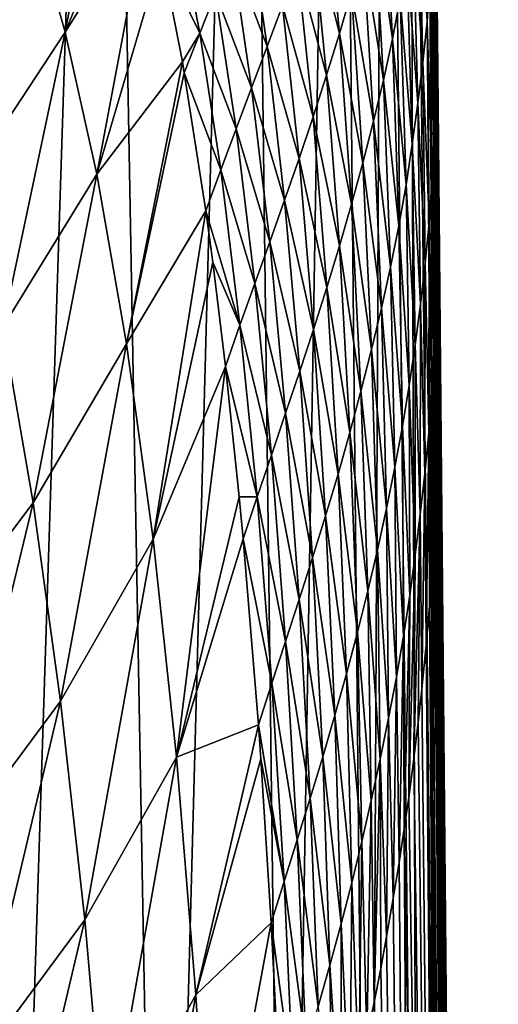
# Model space of a CAD drawing. Header units: millimetres. Extents: x -23 to 23, y 0 to 298.
# Tile 29 of 45: x 15 to 22, y 209 to 224. Entities that reach past the tile are written whole.
import ezdxf

# ---------------------------------------------------------------- set-up
doc = ezdxf.new("R2010")
doc.units = ezdxf.units.MM
doc.header["$LTSCALE"] = 105.850129
for name, color, linetype in [('108', 7, 'CONTINUOUS'), ('29', 7, 'CONTINUOUS'), ('3', 7, 'CONTINUOUS'), ('4', 7, 'CONTINUOUS'), ('49', 7, 'CONTINUOUS'), ('5', 7, 'CONTINUOUS'), ('50', 7, 'CONTINUOUS'), ('51', 7, 'CONTINUOUS')]:
    doc.layers.add(name, color=color, linetype=linetype)

msp = doc.modelspace()

# ---------------------------------------------------------------- linework, layer by layer
at = {"layer": '108', "color": 7, "linetype": 'CONTINUOUS'}
msp.add_3dface([(21.393, 222.563, 0.417), (21.359, 226.152, 1.447), (21.37, 225.072, 1.073), (21.393, 222.563, 0.417)], dxfattribs=at)
at = {"layer": '29', "color": 7, "linetype": 'CONTINUOUS'}
for points in [[(21.434, 218.3, 0), (21.209, 242.009, 0), (21.414, 220.438, 0.104), (21.434, 218.3, 0)], [(21.414, 220.438, 0.104), (21.209, 242.009, 0), (21.401, 221.717, 0.267), (21.414, 220.438, 0.104)], [(21.401, 221.717, 0.267), (21.209, 242.009, 0), (21.393, 222.563, 0.417), (21.401, 221.717, 0.267)], [(21.393, 222.563, 0.417), (21.209, 242.009, 0), (21.359, 226.152, 1.447), (21.393, 222.563, 0.417)]]:
    msp.add_3dface(points, dxfattribs=at)
at = {"layer": '3', "color": 7, "linetype": 'CONTINUOUS'}
for points in [[(21.359, 215.997, 2.903), (21.723, 173.243, 4.579), (21.38, 216.391, 2.53), (21.359, 215.997, 2.903)], [(21.335, 215.58, 3.242), (21.723, 173.243, 4.579), (21.359, 215.997, 2.903), (21.335, 215.58, 3.242)], [(21.305, 215.133, 3.589), (21.723, 173.243, 4.579), (21.335, 215.58, 3.242), (21.305, 215.133, 3.589)], [(21.267, 214.63, 3.974), (21.723, 173.243, 4.579), (21.305, 215.133, 3.589), (21.267, 214.63, 3.974)], [(21.216, 214.043, 4.407), (21.562, 173.243, 6.054), (21.267, 214.63, 3.974), (21.216, 214.043, 4.407)], [(21.562, 173.243, 6.054), (21.723, 173.243, 4.579), (21.267, 214.63, 3.974), (21.562, 173.243, 6.054)], [(21.149, 213.363, 4.889), (21.562, 173.243, 6.054), (21.216, 214.043, 4.407), (21.149, 213.363, 4.889)], [(21.093, 212.857, 5.242), (21.562, 173.243, 6.054), (21.149, 213.363, 4.889), (21.093, 212.857, 5.242)], [(21.027, 212.31, 5.624), (21.562, 173.243, 6.054), (21.093, 212.857, 5.242), (21.027, 212.31, 5.624)], [(20.948, 211.715, 6.037), (21.562, 173.243, 6.054), (21.027, 212.31, 5.624), (20.948, 211.715, 6.037)], [(20.88, 211.234, 6.368), (21.562, 173.243, 6.054), (20.948, 211.715, 6.037), (20.88, 211.234, 6.368)], [(20.801, 210.721, 6.717), (21.116, 173.243, 8.216), (20.88, 211.234, 6.368), (20.801, 210.721, 6.717)], [(21.116, 173.243, 8.216), (21.562, 173.243, 6.054), (20.88, 211.234, 6.368), (21.116, 173.243, 8.216)], [(20.712, 210.176, 7.085), (21.116, 173.243, 8.216), (20.801, 210.721, 6.717), (20.712, 210.176, 7.085)], [(20.611, 209.595, 7.473), (21.116, 173.243, 8.216), (20.712, 210.176, 7.085), (20.611, 209.595, 7.473)], [(20.521, 209.106, 7.799), (21.116, 173.243, 8.216), (20.611, 209.595, 7.473), (20.521, 209.106, 7.799)], [(20.42, 208.593, 8.139), (21.116, 173.243, 8.216), (20.521, 209.106, 7.799), (20.42, 208.593, 8.139)], [(20.309, 208.055, 8.494), (21.116, 173.243, 8.216), (20.42, 208.593, 8.139), (20.309, 208.055, 8.494)]]:
    msp.add_3dface(points, dxfattribs=at)
at = {"layer": '4', "color": 7, "linetype": 'CONTINUOUS'}
for points in [[(21.56, 193.768, -3.605), (21.176, 242.01, -1.314), (21.202, 242.01, -0.645), (21.56, 193.768, -3.605)], [(21.945, 145.314, -5.906), (21.56, 193.768, -3.605), (21.202, 242.01, -0.645), (21.945, 145.314, -5.906)], [(22.139, 121.005, -7.06), (21.945, 145.314, -5.906), (21.202, 242.01, -0.645), (22.139, 121.005, -7.06)], [(22.316, 121.005, -2.905), (22.139, 121.005, -7.06), (21.202, 242.01, -0.645), (22.316, 121.005, -2.905)], [(21.209, 242.009, 0), (22.316, 121.005, -2.905), (21.202, 242.01, -0.645), (21.209, 242.009, 0)], [(21.434, 218.3, 0), (22.316, 121.005, -2.905), (21.209, 242.009, 0), (21.434, 218.3, 0)], [(21.432, 218.178, 0.452), (22.316, 121.005, -2.905), (21.433, 218.249, 0.289), (21.432, 218.178, 0.452)], [(21.433, 218.249, 0.289), (22.316, 121.005, -2.905), (21.434, 218.289, 0.136), (21.433, 218.249, 0.289)], [(21.434, 218.289, 0.136), (22.316, 121.005, -2.905), (21.434, 218.3, 0), (21.434, 218.289, 0.136)], [(21.431, 218.073, 0.623), (22.316, 121.005, -2.905), (21.432, 218.178, 0.452), (21.431, 218.073, 0.623)], [(21.426, 217.783, 0.995), (22.316, 121.005, 2.905), (21.429, 217.939, 0.803), (21.426, 217.783, 0.995)], [(21.429, 217.939, 0.803), (22.316, 121.005, -2.905), (21.431, 218.073, 0.623), (21.429, 217.939, 0.803)], [(22.316, 121.005, 2.905), (22.316, 121.005, -2.905), (21.429, 217.939, 0.803), (22.316, 121.005, 2.905)], [(21.424, 217.668, 1.13), (22.316, 121.005, 2.905), (21.426, 217.783, 0.995), (21.424, 217.668, 1.13)], [(21.421, 217.546, 1.274), (22.316, 121.005, 2.905), (21.424, 217.668, 1.13), (21.421, 217.546, 1.274)], [(21.417, 217.414, 1.425), (22.316, 121.005, 2.905), (21.421, 217.546, 1.274), (21.417, 217.414, 1.425)], [(21.413, 217.272, 1.585), (22.316, 121.005, 2.905), (21.417, 217.414, 1.425), (21.413, 217.272, 1.585)], [(21.408, 217.119, 1.753), (22.316, 121.005, 2.905), (21.413, 217.272, 1.585), (21.408, 217.119, 1.753)], [(21.403, 216.956, 1.931), (22.316, 121.005, 2.905), (21.408, 217.119, 1.753), (21.403, 216.956, 1.931)], [(21.398, 216.825, 2.07), (22.316, 121.005, 2.905), (21.403, 216.956, 1.931), (21.398, 216.825, 2.07)], [(21.392, 216.688, 2.217), (22.316, 121.005, 2.905), (21.398, 216.825, 2.07), (21.392, 216.688, 2.217)], [(21.386, 216.543, 2.37), (22.316, 121.005, 2.905), (21.392, 216.688, 2.217), (21.386, 216.543, 2.37)], [(21.38, 216.391, 2.53), (22.316, 121.005, 2.905), (21.386, 216.543, 2.37), (21.38, 216.391, 2.53)], [(21.38, 216.391, 2.53), (21.723, 173.243, 4.579), (22.316, 121.005, 2.905), (21.38, 216.391, 2.53)]]:
    msp.add_3dface(points, dxfattribs=at)
at = {"layer": '49', "color": 7, "linetype": 'CONTINUOUS'}
for points in [[(21.366, 223.508, 1.913), (21.365, 223.722, 1.846), (21.329, 226.839, 2.788), (21.366, 223.508, 1.913)], [(21.366, 223.508, 1.913), (21.329, 226.839, 2.788), (21.33, 226.614, 2.806), (21.366, 223.508, 1.913)], [(21.365, 223.297, 2.007), (21.33, 226.614, 2.806), (21.329, 226.392, 2.858), (21.365, 223.297, 2.007)], [(21.365, 223.297, 2.007), (21.366, 223.508, 1.913), (21.33, 226.614, 2.806), (21.365, 223.297, 2.007)], [(21.362, 223.091, 2.133), (21.329, 226.392, 2.858), (21.326, 226.178, 2.957), (21.362, 223.091, 2.133)], [(21.362, 223.091, 2.133), (21.365, 223.297, 2.007), (21.329, 226.392, 2.858), (21.362, 223.091, 2.133)], [(21.362, 223.091, 2.133), (21.326, 226.178, 2.957), (21.32, 225.972, 3.106), (21.362, 223.091, 2.133)], [(21.362, 223.091, 2.133), (21.32, 225.972, 3.106), (21.328, 225.398, 2.907), (21.362, 223.091, 2.133)], [(21.356, 222.892, 2.299), (21.362, 223.091, 2.133), (21.328, 225.398, 2.907), (21.356, 222.892, 2.299)], [(21.367, 224.881, 1.462), (21.4, 221.541, 0.714), (21.368, 225.009, 1.298), (21.367, 224.881, 1.462)], [(21.368, 225.009, 1.298), (21.401, 221.661, 0.511), (21.37, 225.072, 1.073), (21.368, 225.009, 1.298)], [(21.4, 221.541, 0.714), (21.401, 221.661, 0.511), (21.368, 225.009, 1.298), (21.4, 221.541, 0.714)], [(21.401, 221.717, 0.267), (21.393, 222.563, 0.417), (21.37, 225.072, 1.073), (21.401, 221.717, 0.267)], [(21.401, 221.661, 0.511), (21.401, 221.717, 0.267), (21.37, 225.072, 1.073), (21.401, 221.661, 0.511)], [(21.365, 224.715, 1.573), (21.398, 221.382, 0.877), (21.367, 224.881, 1.462), (21.365, 224.715, 1.573)], [(21.398, 221.382, 0.877), (21.4, 221.541, 0.714), (21.367, 224.881, 1.462), (21.398, 221.382, 0.877)], [(21.363, 224.531, 1.649), (21.397, 221.206, 1.015), (21.365, 224.715, 1.573), (21.363, 224.531, 1.649)], [(21.397, 221.206, 1.015), (21.398, 221.382, 0.877), (21.365, 224.715, 1.573), (21.397, 221.206, 1.015)], [(21.396, 221.022, 1.14), (21.397, 221.206, 1.015), (21.363, 224.531, 1.649), (21.396, 221.022, 1.14)], [(21.363, 224.338, 1.705), (21.396, 221.022, 1.14), (21.363, 224.531, 1.649), (21.363, 224.338, 1.705)], [(21.395, 220.835, 1.257), (21.396, 221.022, 1.14), (21.363, 224.338, 1.705), (21.395, 220.835, 1.257)], [(21.363, 224.138, 1.751), (21.395, 220.835, 1.257), (21.363, 224.338, 1.705), (21.363, 224.138, 1.751)], [(21.394, 220.643, 1.373), (21.395, 220.835, 1.257), (21.363, 224.138, 1.751), (21.394, 220.643, 1.373)], [(21.364, 223.933, 1.795), (21.394, 220.643, 1.373), (21.363, 224.138, 1.751), (21.364, 223.933, 1.795)], [(21.392, 220.447, 1.492), (21.394, 220.643, 1.373), (21.364, 223.933, 1.795), (21.392, 220.447, 1.492)], [(21.365, 223.722, 1.846), (21.392, 220.447, 1.492), (21.364, 223.933, 1.795), (21.365, 223.722, 1.846)], [(21.39, 220.248, 1.619), (21.392, 220.447, 1.492), (21.365, 223.722, 1.846), (21.39, 220.248, 1.619)], [(21.366, 223.508, 1.913), (21.39, 220.248, 1.619), (21.365, 223.722, 1.846), (21.366, 223.508, 1.913)], [(21.365, 223.297, 2.007), (21.387, 220.05, 1.76), (21.366, 223.508, 1.913), (21.365, 223.297, 2.007)], [(21.387, 220.05, 1.76), (21.39, 220.248, 1.619), (21.366, 223.508, 1.913), (21.387, 220.05, 1.76)], [(21.362, 223.091, 2.133), (21.383, 219.854, 1.919), (21.365, 223.297, 2.007), (21.362, 223.091, 2.133)], [(21.383, 219.854, 1.919), (21.387, 220.05, 1.76), (21.365, 223.297, 2.007), (21.383, 219.854, 1.919)], [(21.356, 222.892, 2.299), (21.383, 219.854, 1.919), (21.362, 223.091, 2.133), (21.356, 222.892, 2.299)], [(21.359, 222.494, 2.24), (21.383, 219.854, 1.919), (21.356, 222.892, 2.299), (21.359, 222.494, 2.24)], [(21.376, 219.663, 2.1), (21.383, 219.854, 1.919), (21.359, 222.494, 2.24), (21.376, 219.663, 2.1)], [(21.434, 218.289, 0.136), (21.434, 218.3, 0), (21.401, 221.717, 0.267), (21.434, 218.289, 0.136)], [(21.434, 218.289, 0.136), (21.401, 221.717, 0.267), (21.401, 221.661, 0.511), (21.434, 218.289, 0.136)], [(21.434, 218.3, 0), (21.414, 220.438, 0.104), (21.401, 221.717, 0.267), (21.434, 218.3, 0)], [(21.431, 218.073, 0.623), (21.4, 221.541, 0.714), (21.398, 221.382, 0.877), (21.431, 218.073, 0.623)], [(21.433, 218.249, 0.289), (21.401, 221.661, 0.511), (21.4, 221.541, 0.714), (21.433, 218.249, 0.289)], [(21.431, 218.073, 0.623), (21.432, 218.178, 0.452), (21.4, 221.541, 0.714), (21.431, 218.073, 0.623)], [(21.432, 218.178, 0.452), (21.433, 218.249, 0.289), (21.4, 221.541, 0.714), (21.432, 218.178, 0.452)], [(21.433, 218.249, 0.289), (21.434, 218.289, 0.136), (21.401, 221.661, 0.511), (21.433, 218.249, 0.289)], [(21.429, 217.939, 0.803), (21.398, 221.382, 0.877), (21.397, 221.206, 1.015), (21.429, 217.939, 0.803)], [(21.429, 217.939, 0.803), (21.431, 218.073, 0.623), (21.398, 221.382, 0.877), (21.429, 217.939, 0.803)], [(21.426, 217.783, 0.995), (21.397, 221.206, 1.015), (21.396, 221.022, 1.14), (21.426, 217.783, 0.995)], [(21.426, 217.783, 0.995), (21.429, 217.939, 0.803), (21.397, 221.206, 1.015), (21.426, 217.783, 0.995)], [(21.421, 217.546, 1.274), (21.396, 221.022, 1.14), (21.395, 220.835, 1.257), (21.421, 217.546, 1.274)], [(21.421, 217.546, 1.274), (21.424, 217.668, 1.13), (21.396, 221.022, 1.14), (21.421, 217.546, 1.274)], [(21.424, 217.668, 1.13), (21.426, 217.783, 0.995), (21.396, 221.022, 1.14), (21.424, 217.668, 1.13)], [(21.417, 217.414, 1.425), (21.395, 220.835, 1.257), (21.394, 220.643, 1.373), (21.417, 217.414, 1.425)], [(21.417, 217.414, 1.425), (21.421, 217.546, 1.274), (21.395, 220.835, 1.257), (21.417, 217.414, 1.425)], [(21.413, 217.272, 1.585), (21.394, 220.643, 1.373), (21.392, 220.447, 1.492), (21.413, 217.272, 1.585)], [(21.413, 217.272, 1.585), (21.417, 217.414, 1.425), (21.394, 220.643, 1.373), (21.413, 217.272, 1.585)], [(21.408, 217.119, 1.753), (21.392, 220.447, 1.492), (21.39, 220.248, 1.619), (21.408, 217.119, 1.753)], [(21.408, 217.119, 1.753), (21.413, 217.272, 1.585), (21.392, 220.447, 1.492), (21.408, 217.119, 1.753)], [(21.398, 216.825, 2.07), (21.39, 220.248, 1.619), (21.387, 220.05, 1.76), (21.398, 216.825, 2.07)], [(21.398, 216.825, 2.07), (21.403, 216.956, 1.931), (21.39, 220.248, 1.619), (21.398, 216.825, 2.07)], [(21.403, 216.956, 1.931), (21.408, 217.119, 1.753), (21.39, 220.248, 1.619), (21.403, 216.956, 1.931)], [(21.392, 216.688, 2.217), (21.387, 220.05, 1.76), (21.383, 219.854, 1.919), (21.392, 216.688, 2.217)], [(21.392, 216.688, 2.217), (21.398, 216.825, 2.07), (21.387, 220.05, 1.76), (21.392, 216.688, 2.217)], [(21.386, 216.543, 2.37), (21.383, 219.854, 1.919), (21.376, 219.663, 2.1), (21.386, 216.543, 2.37)], [(21.386, 216.543, 2.37), (21.392, 216.688, 2.217), (21.383, 219.854, 1.919), (21.386, 216.543, 2.37)], [(21.386, 216.543, 2.37), (21.376, 219.663, 2.1), (21.377, 219.484, 2.107), (21.386, 216.543, 2.37)], [(21.38, 216.391, 2.53), (21.386, 216.543, 2.37), (21.377, 219.484, 2.107), (21.38, 216.391, 2.53)]]:
    msp.add_3dface(points, dxfattribs=at)
at = {"layer": '5', "color": 7, "linetype": 'CONTINUOUS'}
for points in [[(16.31, 242.028, -13.702), (14.757, 193.768, -17.187), (13.613, 242.028, -16.385), (16.31, 242.028, -13.702)], [(17.187, 193.768, -14.757), (14.757, 193.768, -17.187), (16.31, 242.028, -13.702), (17.187, 193.768, -14.757)], [(18.479, 242.025, -10.576), (17.187, 193.768, -14.757), (16.31, 242.028, -13.702), (18.479, 242.025, -10.576)], [(19.079, 193.768, -12.011), (17.187, 193.768, -14.757), (18.479, 242.025, -10.576), (19.079, 193.768, -12.011)], [(19.876, 242.021, -7.579), (19.079, 193.768, -12.011), (18.479, 242.025, -10.576), (19.876, 242.021, -7.579)], [(20.357, 193.768, -9.253), (19.079, 193.768, -12.011), (19.876, 242.021, -7.579), (20.357, 193.768, -9.253)], [(20.586, 242.018, -5.288), (20.357, 193.768, -9.253), (19.876, 242.021, -7.579), (20.586, 242.018, -5.288)], [(21.091, 193.768, -6.79), (20.357, 193.768, -9.253), (20.586, 242.018, -5.288), (21.091, 193.768, -6.79)], [(20.939, 242.014, -3.556), (21.091, 193.768, -6.79), (20.586, 242.018, -5.288), (20.939, 242.014, -3.556)], [(21.437, 193.768, -4.859), (21.091, 193.768, -6.79), (20.939, 242.014, -3.556), (21.437, 193.768, -4.859)], [(21.104, 242.012, -2.265), (21.437, 193.768, -4.859), (20.939, 242.014, -3.556), (21.104, 242.012, -2.265)], [(21.176, 242.01, -1.314), (21.437, 193.768, -4.859), (21.104, 242.012, -2.265), (21.176, 242.01, -1.314)], [(21.176, 242.01, -1.314), (21.56, 193.768, -3.605), (21.437, 193.768, -4.859), (21.176, 242.01, -1.314)]]:
    msp.add_3dface(points, dxfattribs=at)
at = {"layer": '50', "color": 7, "linetype": 'CONTINUOUS'}
for points in [[(21.172, 226.393, 6.34), (21.1, 225.77, 6.823), (21.231, 223.542, 5.024), (21.172, 226.393, 6.34)], [(21.272, 224.16, 4.539), (21.172, 226.393, 6.34), (21.231, 223.542, 5.024), (21.272, 224.16, 4.539)], [(20.565, 225.867, 10.572), (20.417, 225.243, 11.072), (20.7, 223.278, 8.834), (20.565, 225.867, 10.572)], [(20.82, 223.902, 8.323), (20.565, 225.867, 10.572), (20.7, 223.278, 8.834), (20.82, 223.902, 8.323)], [(21.1, 225.77, 6.823), (21.014, 225.147, 7.314), (21.165, 222.919, 5.512), (21.1, 225.77, 6.823)], [(21.231, 223.542, 5.024), (21.1, 225.77, 6.823), (21.165, 222.919, 5.512), (21.231, 223.542, 5.024)], [(19.674, 225.666, 14.591), (19.466, 225.041, 15.048), (19.891, 223.357, 12.554), (19.674, 225.666, 14.591)], [(20.077, 223.987, 12.066), (19.674, 225.666, 14.591), (19.891, 223.357, 12.554), (20.077, 223.987, 12.066)], [(21.323, 225.388, 3.594), (21.295, 224.774, 4.061), (21.354, 222.314, 2.801), (21.323, 225.388, 3.594)], [(21.356, 222.892, 2.299), (21.328, 225.398, 2.907), (21.323, 225.388, 3.594), (21.356, 222.892, 2.299)], [(21.356, 222.892, 2.299), (21.323, 225.388, 3.594), (21.354, 222.314, 2.801), (21.356, 222.892, 2.299)], [(17.416, 225.146, 21.888), (17.175, 224.561, 22.136), (17.76, 223.366, 19.556), (17.416, 225.146, 21.888)], [(18.002, 223.974, 19.243), (17.416, 225.146, 21.888), (17.76, 223.366, 19.556), (18.002, 223.974, 19.243)], [(18.496, 225.198, 18.546), (18.249, 224.585, 18.906), (18.789, 223.159, 16.332), (18.496, 225.198, 18.546)], [(19.023, 223.787, 15.921), (18.496, 225.198, 18.546), (18.789, 223.159, 16.332), (19.023, 223.787, 15.921)], [(20.417, 225.243, 11.072), (20.253, 224.616, 11.571), (20.563, 222.65, 9.345), (20.417, 225.243, 11.072)], [(20.7, 223.278, 8.834), (20.417, 225.243, 11.072), (20.563, 222.65, 9.345), (20.7, 223.278, 8.834)], [(21.014, 225.147, 7.314), (20.922, 224.524, 7.815), (21.087, 222.296, 6.008), (21.014, 225.147, 7.314)], [(21.165, 222.919, 5.512), (21.014, 225.147, 7.314), (21.087, 222.296, 6.008), (21.165, 222.919, 5.512)], [(19.466, 225.041, 15.048), (19.249, 224.415, 15.492), (19.696, 222.724, 13.032), (19.466, 225.041, 15.048)], [(19.891, 223.357, 12.554), (19.466, 225.041, 15.048), (19.696, 222.724, 13.032), (19.891, 223.357, 12.554)], [(21.295, 224.774, 4.061), (21.272, 224.16, 4.539), (21.326, 221.704, 3.277), (21.295, 224.774, 4.061)], [(21.354, 222.314, 2.801), (21.295, 224.774, 4.061), (21.326, 221.704, 3.277), (21.354, 222.314, 2.801)], [(17.175, 224.561, 22.136), (17.496, 222.926, 20.032), (17.76, 223.366, 19.556), (17.175, 224.561, 22.136)], [(18.249, 224.585, 18.906), (18.002, 223.974, 19.243), (18.552, 222.532, 16.723), (18.249, 224.585, 18.906)], [(18.789, 223.159, 16.332), (18.249, 224.585, 18.906), (18.552, 222.532, 16.723), (18.789, 223.159, 16.332)], [(20.253, 224.616, 11.571), (20.077, 223.987, 12.066), (20.412, 222.021, 9.855), (20.253, 224.616, 11.571)], [(20.563, 222.65, 9.345), (20.253, 224.616, 11.571), (20.412, 222.021, 9.855), (20.563, 222.65, 9.345)], [(19.249, 224.415, 15.492), (19.023, 223.787, 15.921), (19.491, 222.09, 13.499), (19.249, 224.415, 15.492)], [(19.696, 222.724, 13.032), (19.249, 224.415, 15.492), (19.491, 222.09, 13.499), (19.696, 222.724, 13.032)], [(20.922, 224.524, 7.815), (20.82, 223.902, 8.323), (21.003, 221.674, 6.511), (20.922, 224.524, 7.815)], [(21.087, 222.296, 6.008), (20.922, 224.524, 7.815), (21.003, 221.674, 6.511), (21.087, 222.296, 6.008)], [(21.272, 224.16, 4.539), (21.231, 223.542, 5.024), (21.3, 221.094, 3.759), (21.272, 224.16, 4.539)], [(21.326, 221.704, 3.277), (21.272, 224.16, 4.539), (21.3, 221.094, 3.759), (21.326, 221.704, 3.277)], [(18.002, 223.974, 19.243), (17.76, 223.366, 19.556), (18.314, 221.905, 17.092), (18.002, 223.974, 19.243)], [(18.552, 222.532, 16.723), (18.002, 223.974, 19.243), (18.314, 221.905, 17.092), (18.552, 222.532, 16.723)], [(20.077, 223.987, 12.066), (19.891, 223.357, 12.554), (20.248, 221.389, 10.36), (20.077, 223.987, 12.066)], [(20.412, 222.021, 9.855), (20.077, 223.987, 12.066), (20.248, 221.389, 10.36), (20.412, 222.021, 9.855)], [(19.023, 223.787, 15.921), (18.789, 223.159, 16.332), (19.276, 221.455, 13.951), (19.023, 223.787, 15.921)], [(19.491, 222.09, 13.499), (19.023, 223.787, 15.921), (19.276, 221.455, 13.951), (19.491, 222.09, 13.499)], [(20.82, 223.902, 8.323), (20.7, 223.278, 8.834), (20.908, 221.051, 7.019), (20.82, 223.902, 8.323)], [(21.003, 221.674, 6.511), (20.82, 223.902, 8.323), (20.908, 221.051, 7.019), (21.003, 221.674, 6.511)], [(21.231, 223.542, 5.024), (21.165, 222.919, 5.512), (21.259, 220.479, 4.243), (21.231, 223.542, 5.024)], [(21.3, 221.094, 3.759), (21.231, 223.542, 5.024), (21.259, 220.479, 4.243), (21.3, 221.094, 3.759)], [(17.76, 223.366, 19.556), (17.496, 222.926, 20.032), (17.525, 222.759, 19.843), (17.76, 223.366, 19.556)], [(17.76, 223.366, 19.556), (17.525, 222.759, 19.843), (18.081, 221.281, 17.436), (17.76, 223.366, 19.556)], [(18.314, 221.905, 17.092), (17.76, 223.366, 19.556), (18.081, 221.281, 17.436), (18.314, 221.905, 17.092)], [(19.891, 223.357, 12.554), (19.696, 222.724, 13.032), (20.075, 220.756, 10.859), (19.891, 223.357, 12.554)], [(20.248, 221.389, 10.36), (19.891, 223.357, 12.554), (20.075, 220.756, 10.859), (20.248, 221.389, 10.36)], [(20.7, 223.278, 8.834), (20.563, 222.65, 9.345), (20.798, 220.427, 7.529), (20.7, 223.278, 8.834)], [(20.908, 221.051, 7.019), (20.7, 223.278, 8.834), (20.798, 220.427, 7.529), (20.908, 221.051, 7.019)], [(18.789, 223.159, 16.332), (18.552, 222.532, 16.723), (19.054, 220.819, 14.386), (18.789, 223.159, 16.332)], [(19.276, 221.455, 13.951), (18.789, 223.159, 16.332), (19.054, 220.819, 14.386), (19.276, 221.455, 13.951)], [(21.165, 222.919, 5.512), (21.087, 222.296, 6.008), (21.198, 219.858, 4.726), (21.165, 222.919, 5.512)], [(21.259, 220.479, 4.243), (21.165, 222.919, 5.512), (21.198, 219.858, 4.726), (21.259, 220.479, 4.243)], [(21.359, 222.494, 2.24), (21.356, 222.892, 2.299), (21.354, 222.314, 2.801), (21.359, 222.494, 2.24)], [(17.525, 222.759, 19.843), (17.854, 220.657, 17.753), (18.081, 221.281, 17.436), (17.525, 222.759, 19.843)], [(19.696, 222.724, 13.032), (19.491, 222.09, 13.499), (19.892, 220.122, 11.349), (19.696, 222.724, 13.032)], [(20.075, 220.756, 10.859), (19.696, 222.724, 13.032), (19.892, 220.122, 11.349), (20.075, 220.756, 10.859)], [(20.563, 222.65, 9.345), (20.412, 222.021, 9.855), (20.672, 219.8, 8.039), (20.563, 222.65, 9.345)], [(20.798, 220.427, 7.529), (20.563, 222.65, 9.345), (20.672, 219.8, 8.039), (20.798, 220.427, 7.529)], [(18.552, 222.532, 16.723), (18.314, 221.905, 17.092), (18.828, 220.183, 14.801), (18.552, 222.532, 16.723)], [(19.054, 220.819, 14.386), (18.552, 222.532, 16.723), (18.828, 220.183, 14.801), (19.054, 220.819, 14.386)], [(21.376, 219.663, 2.1), (21.359, 222.494, 2.24), (21.354, 222.314, 2.801), (21.376, 219.663, 2.1)], [(21.087, 222.296, 6.008), (21.003, 221.674, 6.511), (21.126, 219.236, 5.214), (21.087, 222.296, 6.008)], [(21.198, 219.858, 4.726), (21.087, 222.296, 6.008), (21.126, 219.236, 5.214), (21.198, 219.858, 4.726)], [(21.363, 219.092, 2.61), (21.354, 222.314, 2.801), (21.326, 221.704, 3.277), (21.363, 219.092, 2.61)], [(21.363, 219.092, 2.61), (21.376, 219.663, 2.1), (21.354, 222.314, 2.801), (21.363, 219.092, 2.61)], [(19.491, 222.09, 13.499), (19.276, 221.455, 13.951), (19.699, 219.486, 11.829), (19.491, 222.09, 13.499)], [(19.892, 220.122, 11.349), (19.491, 222.09, 13.499), (19.699, 219.486, 11.829), (19.892, 220.122, 11.349)], [(20.412, 222.021, 9.855), (20.248, 221.389, 10.36), (20.532, 219.171, 8.547), (20.412, 222.021, 9.855)], [(20.672, 219.8, 8.039), (20.412, 222.021, 9.855), (20.532, 219.171, 8.547), (20.672, 219.8, 8.039)], [(18.314, 221.905, 17.092), (18.081, 221.281, 17.436), (18.6, 219.548, 15.195), (18.314, 221.905, 17.092)], [(18.828, 220.183, 14.801), (18.314, 221.905, 17.092), (18.6, 219.548, 15.195), (18.828, 220.183, 14.801)], [(21.333, 218.489, 3.087), (21.326, 221.704, 3.277), (21.3, 221.094, 3.759), (21.333, 218.489, 3.087)], [(21.333, 218.489, 3.087), (21.363, 219.092, 2.61), (21.326, 221.704, 3.277), (21.333, 218.489, 3.087)], [(21.003, 221.674, 6.511), (20.908, 221.051, 7.019), (21.046, 218.615, 5.707), (21.003, 221.674, 6.511)], [(21.126, 219.236, 5.214), (21.003, 221.674, 6.511), (21.046, 218.615, 5.707), (21.126, 219.236, 5.214)], [(19.276, 221.455, 13.951), (19.054, 220.819, 14.386), (19.497, 218.848, 12.294), (19.276, 221.455, 13.951)], [(19.699, 219.486, 11.829), (19.276, 221.455, 13.951), (19.497, 218.848, 12.294), (19.699, 219.486, 11.829)], [(20.248, 221.389, 10.36), (20.075, 220.756, 10.859), (20.381, 218.541, 9.05), (20.248, 221.389, 10.36)], [(20.532, 219.171, 8.547), (20.248, 221.389, 10.36), (20.381, 218.541, 9.05), (20.532, 219.171, 8.547)], [(18.081, 221.281, 17.436), (17.854, 220.657, 17.753), (18.374, 218.915, 15.565), (18.081, 221.281, 17.436)], [(18.6, 219.548, 15.195), (18.081, 221.281, 17.436), (18.374, 218.915, 15.565), (18.6, 219.548, 15.195)], [(21.299, 217.884, 3.564), (21.3, 221.094, 3.759), (21.259, 220.479, 4.243), (21.299, 217.884, 3.564)], [(21.299, 217.884, 3.564), (21.333, 218.489, 3.087), (21.3, 221.094, 3.759), (21.299, 217.884, 3.564)], [(20.908, 221.051, 7.019), (20.798, 220.427, 7.529), (20.958, 217.994, 6.203), (20.908, 221.051, 7.019)], [(21.046, 218.615, 5.707), (20.908, 221.051, 7.019), (20.958, 217.994, 6.203), (21.046, 218.615, 5.707)], [(19.054, 220.819, 14.386), (18.828, 220.183, 14.801), (19.287, 218.21, 12.744), (19.054, 220.819, 14.386)], [(19.497, 218.848, 12.294), (19.054, 220.819, 14.386), (19.287, 218.21, 12.744), (19.497, 218.848, 12.294)], [(17.854, 220.657, 17.753), (17.96, 219.874, 17.093), (18.374, 218.915, 15.565), (17.854, 220.657, 17.753)], [(20.075, 220.756, 10.859), (19.892, 220.122, 11.349), (20.22, 217.909, 9.549), (20.075, 220.756, 10.859)], [(20.381, 218.541, 9.05), (20.075, 220.756, 10.859), (20.22, 217.909, 9.549), (20.381, 218.541, 9.05)], [(21.254, 217.271, 4.036), (21.259, 220.479, 4.243), (21.198, 219.858, 4.726), (21.254, 217.271, 4.036)], [(21.254, 217.271, 4.036), (21.299, 217.884, 3.564), (21.259, 220.479, 4.243), (21.254, 217.271, 4.036)], [(20.798, 220.427, 7.529), (20.672, 219.8, 8.039), (20.855, 217.372, 6.699), (20.798, 220.427, 7.529)], [(20.958, 217.994, 6.203), (20.798, 220.427, 7.529), (20.855, 217.372, 6.699), (20.958, 217.994, 6.203)], [(18.828, 220.183, 14.801), (18.6, 219.548, 15.195), (19.071, 217.571, 13.176), (18.828, 220.183, 14.801)], [(19.287, 218.21, 12.744), (18.828, 220.183, 14.801), (19.071, 217.571, 13.176), (19.287, 218.21, 12.744)], [(19.892, 220.122, 11.349), (19.699, 219.486, 11.829), (20.05, 217.275, 10.039), (19.892, 220.122, 11.349)], [(20.22, 217.909, 9.549), (19.892, 220.122, 11.349), (20.05, 217.275, 10.039), (20.22, 217.909, 9.549)], [(18.374, 218.915, 15.565), (17.96, 219.874, 17.093), (18.155, 218.281, 15.91), (18.374, 218.915, 15.565)], [(20.672, 219.8, 8.039), (20.532, 219.171, 8.547), (20.739, 216.747, 7.194), (20.672, 219.8, 8.039)], [(20.855, 217.372, 6.699), (20.672, 219.8, 8.039), (20.739, 216.747, 7.194), (20.855, 217.372, 6.699)], [(21.195, 216.652, 4.503), (21.198, 219.858, 4.726), (21.126, 219.236, 5.214), (21.195, 216.652, 4.503)], [(21.195, 216.652, 4.503), (21.254, 217.271, 4.036), (21.198, 219.858, 4.726), (21.195, 216.652, 4.503)], [(21.377, 219.484, 2.107), (21.376, 219.663, 2.1), (21.363, 219.092, 2.61), (21.377, 219.484, 2.107)], [(18.6, 219.548, 15.195), (18.374, 218.915, 15.565), (18.853, 216.933, 13.588), (18.6, 219.548, 15.195)], [(19.071, 217.571, 13.176), (18.6, 219.548, 15.195), (18.853, 216.933, 13.588), (19.071, 217.571, 13.176)], [(19.699, 219.486, 11.829), (19.497, 218.848, 12.294), (19.87, 216.641, 10.52), (19.699, 219.486, 11.829)], [(20.05, 217.275, 10.039), (19.699, 219.486, 11.829), (19.87, 216.641, 10.52), (20.05, 217.275, 10.039)], [(21.38, 216.391, 2.53), (21.377, 219.484, 2.107), (21.363, 219.092, 2.61), (21.38, 216.391, 2.53)], [(20.532, 219.171, 8.547), (20.381, 218.541, 9.05), (20.61, 216.12, 7.687), (20.532, 219.171, 8.547)], [(20.739, 216.747, 7.194), (20.532, 219.171, 8.547), (20.61, 216.12, 7.687), (20.739, 216.747, 7.194)], [(21.125, 216.032, 4.97), (21.126, 219.236, 5.214), (21.046, 218.615, 5.707), (21.125, 216.032, 4.97)], [(21.125, 216.032, 4.97), (21.195, 216.652, 4.503), (21.126, 219.236, 5.214), (21.125, 216.032, 4.97)], [(21.333, 218.489, 3.087), (21.335, 215.58, 3.242), (21.363, 219.092, 2.61), (21.333, 218.489, 3.087)], [(21.335, 215.58, 3.242), (21.359, 215.997, 2.903), (21.363, 219.092, 2.61), (21.335, 215.58, 3.242)], [(21.359, 215.997, 2.903), (21.38, 216.391, 2.53), (21.363, 219.092, 2.61), (21.359, 215.997, 2.903)], [(18.374, 218.915, 15.565), (18.155, 218.281, 15.91), (18.636, 216.295, 13.978), (18.374, 218.915, 15.565)], [(18.853, 216.933, 13.588), (18.374, 218.915, 15.565), (18.636, 216.295, 13.978), (18.853, 216.933, 13.588)], [(19.497, 218.848, 12.294), (19.287, 218.21, 12.744), (19.68, 216.005, 10.989), (19.497, 218.848, 12.294)], [(19.87, 216.641, 10.52), (19.497, 218.848, 12.294), (19.68, 216.005, 10.989), (19.87, 216.641, 10.52)], [(20.381, 218.541, 9.05), (20.22, 217.909, 9.549), (20.471, 215.491, 8.176), (20.381, 218.541, 9.05)], [(20.61, 216.12, 7.687), (20.381, 218.541, 9.05), (20.471, 215.491, 8.176), (20.61, 216.12, 7.687)], [(21.049, 215.412, 5.439), (21.046, 218.615, 5.707), (20.958, 217.994, 6.203), (21.049, 215.412, 5.439)], [(21.049, 215.412, 5.439), (21.125, 216.032, 4.97), (21.046, 218.615, 5.707), (21.049, 215.412, 5.439)], [(21.299, 217.884, 3.564), (21.305, 215.133, 3.589), (21.333, 218.489, 3.087), (21.299, 217.884, 3.564)], [(21.305, 215.133, 3.589), (21.335, 215.58, 3.242), (21.333, 218.489, 3.087), (21.305, 215.133, 3.589)], [(18.155, 218.281, 15.91), (18.363, 216.299, 14.689), (18.636, 216.295, 13.978), (18.155, 218.281, 15.91)], [(19.287, 218.21, 12.744), (19.071, 217.571, 13.176), (19.482, 215.368, 11.444), (19.287, 218.21, 12.744)], [(19.68, 216.005, 10.989), (19.287, 218.21, 12.744), (19.482, 215.368, 11.444), (19.68, 216.005, 10.989)], [(20.964, 214.792, 5.909), (20.958, 217.994, 6.203), (20.855, 217.372, 6.699), (20.964, 214.792, 5.909)], [(20.964, 214.792, 5.909), (21.049, 215.412, 5.439), (20.958, 217.994, 6.203), (20.964, 214.792, 5.909)], [(20.22, 217.909, 9.549), (20.05, 217.275, 10.039), (20.323, 214.862, 8.66), (20.22, 217.909, 9.549)], [(20.471, 215.491, 8.176), (20.22, 217.909, 9.549), (20.323, 214.862, 8.66), (20.471, 215.491, 8.176)], [(21.254, 217.271, 4.036), (21.267, 214.63, 3.974), (21.299, 217.884, 3.564), (21.254, 217.271, 4.036)], [(21.267, 214.63, 3.974), (21.305, 215.133, 3.589), (21.299, 217.884, 3.564), (21.267, 214.63, 3.974)], [(19.071, 217.571, 13.176), (18.853, 216.933, 13.588), (19.278, 214.73, 11.883), (19.071, 217.571, 13.176)], [(19.482, 215.368, 11.444), (19.071, 217.571, 13.176), (19.278, 214.73, 11.883), (19.482, 215.368, 11.444)], [(20.867, 214.171, 6.378), (20.855, 217.372, 6.699), (20.739, 216.747, 7.194), (20.867, 214.171, 6.378)], [(20.867, 214.171, 6.378), (20.964, 214.792, 5.909), (20.855, 217.372, 6.699), (20.867, 214.171, 6.378)], [(20.05, 217.275, 10.039), (19.87, 216.641, 10.52), (20.165, 214.232, 9.138), (20.05, 217.275, 10.039)], [(20.323, 214.862, 8.66), (20.05, 217.275, 10.039), (20.165, 214.232, 9.138), (20.323, 214.862, 8.66)], [(21.195, 216.652, 4.503), (21.216, 214.043, 4.407), (21.254, 217.271, 4.036), (21.195, 216.652, 4.503)], [(21.216, 214.043, 4.407), (21.267, 214.63, 3.974), (21.254, 217.271, 4.036), (21.216, 214.043, 4.407)], [(18.853, 216.933, 13.588), (18.636, 216.295, 13.978), (19.071, 214.093, 12.305), (18.853, 216.933, 13.588)], [(19.278, 214.73, 11.883), (18.853, 216.933, 13.588), (19.071, 214.093, 12.305), (19.278, 214.73, 11.883)], [(20.76, 213.547, 6.844), (20.739, 216.747, 7.194), (20.61, 216.12, 7.687), (20.76, 213.547, 6.844)], [(20.76, 213.547, 6.844), (20.867, 214.171, 6.378), (20.739, 216.747, 7.194), (20.76, 213.547, 6.844)], [(19.87, 216.641, 10.52), (19.68, 216.005, 10.989), (19.998, 213.601, 9.608), (19.87, 216.641, 10.52)], [(20.165, 214.232, 9.138), (19.87, 216.641, 10.52), (19.998, 213.601, 9.608), (20.165, 214.232, 9.138)], [(21.125, 216.032, 4.97), (21.149, 213.363, 4.889), (21.195, 216.652, 4.503), (21.125, 216.032, 4.97)], [(21.149, 213.363, 4.889), (21.216, 214.043, 4.407), (21.195, 216.652, 4.503), (21.149, 213.363, 4.889)], [(18.636, 216.295, 13.978), (18.363, 216.299, 14.689), (18.424, 215.658, 14.345), (18.636, 216.295, 13.978)], [(18.636, 216.295, 13.978), (18.424, 215.658, 14.345), (18.862, 213.456, 12.708), (18.636, 216.295, 13.978)], [(19.071, 214.093, 12.305), (18.636, 216.295, 13.978), (18.862, 213.456, 12.708), (19.071, 214.093, 12.305)], [(19.68, 216.005, 10.989), (19.482, 215.368, 11.444), (19.821, 212.968, 10.069), (19.68, 216.005, 10.989)], [(19.998, 213.601, 9.608), (19.68, 216.005, 10.989), (19.821, 212.968, 10.069), (19.998, 213.601, 9.608)], [(20.642, 212.922, 7.307), (20.61, 216.12, 7.687), (20.471, 215.491, 8.176), (20.642, 212.922, 7.307)], [(20.642, 212.922, 7.307), (20.76, 213.547, 6.844), (20.61, 216.12, 7.687), (20.642, 212.922, 7.307)], [(21.027, 212.31, 5.624), (21.093, 212.857, 5.242), (21.125, 216.032, 4.97), (21.027, 212.31, 5.624)], [(21.049, 215.412, 5.439), (21.027, 212.31, 5.624), (21.125, 216.032, 4.97), (21.049, 215.412, 5.439)], [(21.093, 212.857, 5.242), (21.149, 213.363, 4.889), (21.125, 216.032, 4.97), (21.093, 212.857, 5.242)], [(18.424, 215.658, 14.345), (18.656, 212.819, 13.092), (18.862, 213.456, 12.708), (18.424, 215.658, 14.345)], [(20.515, 212.296, 7.767), (20.471, 215.491, 8.176), (20.323, 214.862, 8.66), (20.515, 212.296, 7.767)], [(20.515, 212.296, 7.767), (20.642, 212.922, 7.307), (20.471, 215.491, 8.176), (20.515, 212.296, 7.767)], [(20.948, 211.715, 6.037), (21.027, 212.31, 5.624), (21.049, 215.412, 5.439), (20.948, 211.715, 6.037)], [(20.964, 214.792, 5.909), (20.948, 211.715, 6.037), (21.049, 215.412, 5.439), (20.964, 214.792, 5.909)], [(19.482, 215.368, 11.444), (19.278, 214.73, 11.883), (19.637, 212.335, 10.518), (19.482, 215.368, 11.444)], [(19.821, 212.968, 10.069), (19.482, 215.368, 11.444), (19.637, 212.335, 10.518), (19.821, 212.968, 10.069)], [(20.378, 211.669, 8.223), (20.323, 214.862, 8.66), (20.165, 214.232, 9.138), (20.378, 211.669, 8.223)], [(20.378, 211.669, 8.223), (20.515, 212.296, 7.767), (20.323, 214.862, 8.66), (20.378, 211.669, 8.223)], [(20.867, 214.171, 6.378), (20.88, 211.234, 6.368), (20.964, 214.792, 5.909), (20.867, 214.171, 6.378)], [(20.88, 211.234, 6.368), (20.948, 211.715, 6.037), (20.964, 214.792, 5.909), (20.88, 211.234, 6.368)], [(19.278, 214.73, 11.883), (19.071, 214.093, 12.305), (19.445, 211.702, 10.955), (19.278, 214.73, 11.883)], [(19.637, 212.335, 10.518), (19.278, 214.73, 11.883), (19.445, 211.702, 10.955), (19.637, 212.335, 10.518)], [(20.234, 211.043, 8.675), (20.165, 214.232, 9.138), (19.998, 213.601, 9.608), (20.234, 211.043, 8.675)], [(20.234, 211.043, 8.675), (20.378, 211.669, 8.223), (20.165, 214.232, 9.138), (20.234, 211.043, 8.675)], [(19.071, 214.093, 12.305), (18.862, 213.456, 12.708), (19.248, 211.068, 11.378), (19.071, 214.093, 12.305)], [(19.445, 211.702, 10.955), (19.071, 214.093, 12.305), (19.248, 211.068, 11.378), (19.445, 211.702, 10.955)], [(20.76, 213.547, 6.844), (20.801, 210.721, 6.717), (20.867, 214.171, 6.378), (20.76, 213.547, 6.844)], [(20.801, 210.721, 6.717), (20.88, 211.234, 6.368), (20.867, 214.171, 6.378), (20.801, 210.721, 6.717)], [(20.08, 210.415, 9.121), (19.998, 213.601, 9.608), (19.821, 212.968, 10.069), (20.08, 210.415, 9.121)], [(20.08, 210.415, 9.121), (20.234, 211.043, 8.675), (19.998, 213.601, 9.608), (20.08, 210.415, 9.121)], [(18.862, 213.456, 12.708), (18.656, 212.819, 13.092), (19.049, 210.435, 11.786), (18.862, 213.456, 12.708)], [(19.248, 211.068, 11.378), (18.862, 213.456, 12.708), (19.049, 210.435, 11.786), (19.248, 211.068, 11.378)], [(20.642, 212.922, 7.307), (20.712, 210.176, 7.085), (20.76, 213.547, 6.844), (20.642, 212.922, 7.307)], [(20.712, 210.176, 7.085), (20.801, 210.721, 6.717), (20.76, 213.547, 6.844), (20.712, 210.176, 7.085)], [(19.918, 209.787, 9.561), (19.821, 212.968, 10.069), (19.637, 212.335, 10.518), (19.918, 209.787, 9.561)], [(19.918, 209.787, 9.561), (20.08, 210.415, 9.121), (19.821, 212.968, 10.069), (19.918, 209.787, 9.561)], [(20.515, 212.296, 7.767), (20.611, 209.595, 7.473), (20.642, 212.922, 7.307), (20.515, 212.296, 7.767)], [(20.611, 209.595, 7.473), (20.712, 210.176, 7.085), (20.642, 212.922, 7.307), (20.611, 209.595, 7.473)], [(18.656, 212.819, 13.092), (18.693, 212.303, 12.907), (19.049, 210.435, 11.786), (18.656, 212.819, 13.092)], [(19.049, 210.435, 11.786), (18.693, 212.303, 12.907), (18.849, 209.802, 12.179), (19.049, 210.435, 11.786)], [(19.747, 209.159, 9.993), (19.637, 212.335, 10.518), (19.445, 211.702, 10.955), (19.747, 209.159, 9.993)], [(19.747, 209.159, 9.993), (19.918, 209.787, 9.561), (19.637, 212.335, 10.518), (19.747, 209.159, 9.993)], [(20.378, 211.669, 8.223), (20.42, 208.593, 8.139), (20.515, 212.296, 7.767), (20.378, 211.669, 8.223)], [(20.42, 208.593, 8.139), (20.521, 209.106, 7.799), (20.515, 212.296, 7.767), (20.42, 208.593, 8.139)], [(20.521, 209.106, 7.799), (20.611, 209.595, 7.473), (20.515, 212.296, 7.767), (20.521, 209.106, 7.799)], [(19.568, 208.53, 10.417), (19.445, 211.702, 10.955), (19.248, 211.068, 11.378), (19.568, 208.53, 10.417)], [(19.568, 208.53, 10.417), (19.747, 209.159, 9.993), (19.445, 211.702, 10.955), (19.568, 208.53, 10.417)], [(20.234, 211.043, 8.675), (20.309, 208.055, 8.494), (20.378, 211.669, 8.223), (20.234, 211.043, 8.675)], [(20.309, 208.055, 8.494), (20.42, 208.593, 8.139), (20.378, 211.669, 8.223), (20.309, 208.055, 8.494)], [(19.384, 207.901, 10.832), (19.248, 211.068, 11.378), (19.049, 210.435, 11.786), (19.384, 207.901, 10.832)], [(19.384, 207.901, 10.832), (19.568, 208.53, 10.417), (19.248, 211.068, 11.378), (19.384, 207.901, 10.832)], [(20.08, 210.415, 9.121), (20.186, 207.49, 8.866), (20.234, 211.043, 8.675), (20.08, 210.415, 9.121)], [(20.186, 207.49, 8.866), (20.309, 208.055, 8.494), (20.234, 211.043, 8.675), (20.186, 207.49, 8.866)], [(19.193, 207.272, 11.237), (19.049, 210.435, 11.786), (18.849, 209.802, 12.179), (19.193, 207.272, 11.237)], [(19.193, 207.272, 11.237), (19.384, 207.901, 10.832), (19.049, 210.435, 11.786), (19.193, 207.272, 11.237)], [(19.918, 209.787, 9.561), (20.05, 206.896, 9.253), (20.08, 210.415, 9.121), (19.918, 209.787, 9.561)], [(20.05, 206.896, 9.253), (20.186, 207.49, 8.866), (20.08, 210.415, 9.121), (20.05, 206.896, 9.253)], [(19.193, 207.272, 11.237), (18.849, 209.802, 12.179), (18.941, 207.991, 11.817), (19.193, 207.272, 11.237)], [(19.747, 209.159, 9.993), (19.925, 206.378, 9.59), (19.918, 209.787, 9.561), (19.747, 209.159, 9.993)], [(19.925, 206.378, 9.59), (20.05, 206.896, 9.253), (19.918, 209.787, 9.561), (19.925, 206.378, 9.59)], [(19.568, 208.53, 10.417), (19.789, 205.837, 9.938), (19.747, 209.159, 9.993), (19.568, 208.53, 10.417)], [(19.789, 205.837, 9.938), (19.925, 206.378, 9.59), (19.747, 209.159, 9.993), (19.789, 205.837, 9.938)]]:
    msp.add_3dface(points, dxfattribs=at)
at = {"layer": '51', "color": 7, "linetype": 'CONTINUOUS'}
for points in [[(16.432, 227.22, 27.174), (15.214, 225.111, 27.963), (15.705, 223.379, 24.95), (16.432, 227.22, 27.174)], [(16.807, 226.054, 24.597), (16.432, 227.22, 27.174), (15.705, 223.379, 24.95), (16.807, 226.054, 24.597)], [(16.979, 225.401, 23.437), (16.807, 226.054, 24.597), (15.705, 223.379, 24.95), (16.979, 225.401, 23.437)], [(16.19, 221.217, 22.136), (16.979, 225.401, 23.437), (15.705, 223.379, 24.95), (16.19, 221.217, 22.136)], [(17.175, 224.561, 22.136), (16.979, 225.401, 23.437), (16.19, 221.217, 22.136), (17.175, 224.561, 22.136)], [(15.214, 225.111, 27.963), (14.863, 224.588, 28.177), (14.262, 221.189, 25.97), (15.214, 225.111, 27.963)], [(15.705, 223.379, 24.95), (15.214, 225.111, 27.963), (14.262, 221.189, 25.97), (15.705, 223.379, 24.95)], [(17.496, 222.926, 20.032), (17.175, 224.561, 22.136), (16.19, 221.217, 22.136), (17.496, 222.926, 20.032)], [(14.757, 218.884, 23.342), (15.705, 223.379, 24.95), (14.262, 221.189, 25.97), (14.757, 218.884, 23.342)], [(16.19, 221.217, 22.136), (15.705, 223.379, 24.95), (14.757, 218.884, 23.342), (16.19, 221.217, 22.136)], [(16.642, 218.63, 19.603), (17.496, 222.926, 20.032), (16.19, 221.217, 22.136), (16.642, 218.63, 19.603)], [(17.525, 222.759, 19.843), (17.496, 222.926, 20.032), (16.642, 218.63, 19.603), (17.525, 222.759, 19.843)], [(17.854, 220.657, 17.753), (17.525, 222.759, 19.843), (16.642, 218.63, 19.603), (17.854, 220.657, 17.753)], [(15.219, 216.206, 20.987), (16.19, 221.217, 22.136), (14.757, 218.884, 23.342), (15.219, 216.206, 20.987)], [(16.642, 218.63, 19.603), (16.19, 221.217, 22.136), (15.219, 216.206, 20.987), (16.642, 218.63, 19.603)], [(17.05, 215.653, 17.418), (17.854, 220.657, 17.753), (16.642, 218.63, 19.603), (17.05, 215.653, 17.418)], [(17.96, 219.874, 17.093), (17.854, 220.657, 17.753), (17.05, 215.653, 17.418), (17.96, 219.874, 17.093)], [(18.155, 218.281, 15.91), (17.96, 219.874, 17.093), (17.05, 215.653, 17.418), (18.155, 218.281, 15.91)], [(15.219, 216.206, 20.987), (14.757, 218.884, 23.342), (13.514, 213.947, 22.314), (15.219, 216.206, 20.987)], [(15.638, 213.182, 18.96), (16.642, 218.63, 19.603), (15.219, 216.206, 20.987), (15.638, 213.182, 18.96)], [(17.05, 215.653, 17.418), (16.642, 218.63, 19.603), (15.638, 213.182, 18.96), (17.05, 215.653, 17.418)], [(17.405, 212.328, 15.636), (18.155, 218.281, 15.91), (17.05, 215.653, 17.418), (17.405, 212.328, 15.636)], [(18.363, 216.299, 14.689), (18.155, 218.281, 15.91), (17.405, 212.328, 15.636), (18.363, 216.299, 14.689)], [(18.424, 215.658, 14.345), (18.363, 216.299, 14.689), (17.405, 212.328, 15.636), (18.424, 215.658, 14.345)], [(13.926, 210.879, 20.436), (15.219, 216.206, 20.987), (13.514, 213.947, 22.314), (13.926, 210.879, 20.436)], [(15.638, 213.182, 18.96), (15.219, 216.206, 20.987), (13.926, 210.879, 20.436), (15.638, 213.182, 18.96)], [(16.007, 209.848, 17.307), (17.05, 215.653, 17.418), (15.638, 213.182, 18.96), (16.007, 209.848, 17.307)], [(17.405, 212.328, 15.636), (17.05, 215.653, 17.418), (16.007, 209.848, 17.307), (17.405, 212.328, 15.636)], [(18.656, 212.819, 13.092), (18.424, 215.658, 14.345), (17.405, 212.328, 15.636), (18.656, 212.819, 13.092)], [(14.293, 207.535, 18.907), (15.638, 213.182, 18.96), (13.926, 210.879, 20.436), (14.293, 207.535, 18.907)], [(16.007, 209.848, 17.307), (15.638, 213.182, 18.96), (14.293, 207.535, 18.907), (16.007, 209.848, 17.307)], [(17.702, 208.707, 14.313), (18.656, 212.819, 13.092), (17.405, 212.328, 15.636), (17.702, 208.707, 14.313)], [(18.693, 212.303, 12.907), (18.656, 212.819, 13.092), (17.702, 208.707, 14.313), (18.693, 212.303, 12.907)], [(16.32, 206.243, 16.077), (17.405, 212.328, 15.636), (16.007, 209.848, 17.307), (16.32, 206.243, 16.077)], [(17.702, 208.707, 14.313), (17.405, 212.328, 15.636), (16.32, 206.243, 16.077), (17.702, 208.707, 14.313)], [(18.849, 209.802, 12.179), (18.693, 212.303, 12.907), (17.702, 208.707, 14.313), (18.849, 209.802, 12.179)], [(14.61, 203.948, 17.769), (16.007, 209.848, 17.307), (14.293, 207.535, 18.907), (14.61, 203.948, 17.769)], [(16.32, 206.243, 16.077), (16.007, 209.848, 17.307), (14.61, 203.948, 17.769), (16.32, 206.243, 16.077)], [(17.934, 204.849, 13.5), (18.849, 209.802, 12.179), (17.702, 208.707, 14.313), (17.934, 204.849, 13.5)], [(18.941, 207.991, 11.817), (18.849, 209.802, 12.179), (17.934, 204.849, 13.5), (18.941, 207.991, 11.817)], [(16.571, 202.416, 15.318), (17.702, 208.707, 14.313), (16.32, 206.243, 16.077), (16.571, 202.416, 15.318)], [(17.934, 204.849, 13.5), (17.702, 208.707, 14.313), (16.571, 202.416, 15.318), (17.934, 204.849, 13.5)]]:
    msp.add_3dface(points, dxfattribs=at)

doc.saveas('drawing.dxf')
